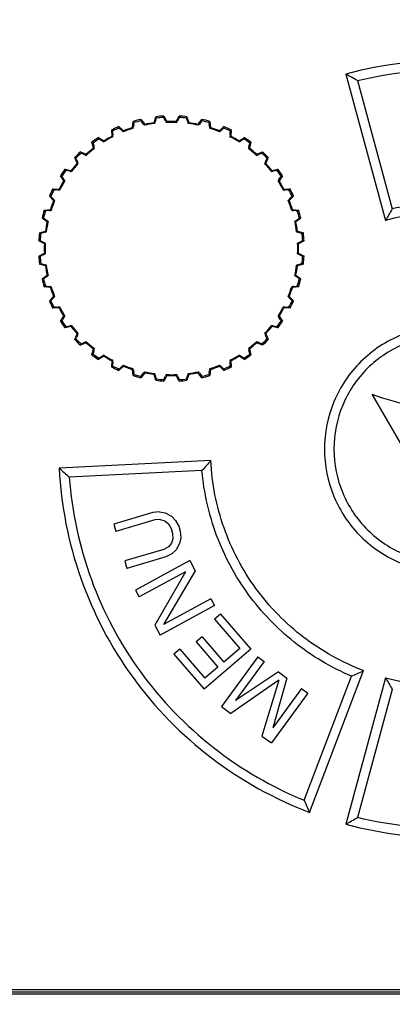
# Model space of a CAD drawing. Header units: millimetres. Extents: x -1 to 598, y -1 to 421.
# Tile 15 of 23: x 241.75 to 249.6, y 319.5 to 340.27. Entities that reach past the tile are written whole.
import ezdxf

# ---------------------------------------------------------------- set-up
doc = ezdxf.new("R2010")
doc.units = ezdxf.units.MM
doc.header["$LTSCALE"] = 32.67
doc.layers.get('0').update_dxf_attribs({"linetype": 'CONTINUOUS'})
doc.layers.add('CHAMFERS', color=7, linetype='CONTINUOUS')
doc.layers.add('ROUNDS', color=7, linetype='CONTINUOUS')
doc.styles.get("Standard").update_dxf_attribs({"font": 'txt', "width": 0.8})
doc.dimstyles.new('DIMSTYLE_9', dxfattribs={"dimtxt": 6.5, "dimasz": 3.5, "dimexe": 1, "dimexo": 0, "dimgap": 1.625, "dimtad": 1, "dimlfac": 2.5, "dimdsep": 46, "dimtxsty": 'STANDARD', "dimblk": '_FILLED', "dimblk1": '_FILLED', "dimblk2": '_FILLED', "dimcen": 0.09, "dimclrt": 5, "dimadec": 0, "dimazin": 0, "dimtp": 0.01, "dimtm": 0.01, "dimtfac": 1, "dimtofl": 0, "dimtmove": 0, "dimatfit": 3, "dimldrblk": '_FILLED', "dimfxl": 1, "dimtolj": 1, "dimarcsym": 0})

# ---------------------------------------------------------------- blocks, each defined once
blk = doc.blocks.new('_FILLED')
at = {"color": 0, "linetype": 'BYBLOCK'}
blk.add_solid([(0, 0), (-1, 0.1429), (-1, -0.1429)], dxfattribs=at)
blk = doc.blocks.new('*D21')
at = {"color": 2, "linetype": 'CONTINUOUS'}
for p, q in [((194.132, 301.813), (194.132, 386.088)), ((418.932, 355.913), (418.932, 386.088)), ((194.132, 385.088), (306.532, 385.088)), ((418.932, 385.088), (306.532, 385.088))]:
    blk.add_line(p, q, dxfattribs=at)
at = {"color": 2, "linetype": 'CONTINUOUS', "xscale": 3.5, "yscale": 3.5, "zscale": 3.5, "rotation": 180}
blk.add_blockref('_FILLED', (194.132, 385.088), dxfattribs=at)
at = {"color": 2, "linetype": 'CONTINUOUS', "xscale": 3.5, "yscale": 3.5, "zscale": 3.5}
blk.add_blockref('_FILLED', (418.932, 385.088), dxfattribs=at)
at = {"color": 5, "linetype": 'CONTINUOUS', "insert": (306.532, 393.213), "char_height": 6.5, "width": 15.6, "attachment_point": 2, "line_spacing_factor": 0.9}
blk.add_mtext('562', dxfattribs=at)

msp = doc.modelspace()

# ---------------------------------------------------------------- linework, layer by layer
at = {"color": 7, "linetype": 'CONTINUOUS'}
for p, q in [((244.5817, 338.0995), (244.6205, 338.2254)), ((244.6205, 338.2254), (244.6301, 338.1971)), ((244.7883, 338.2401), (244.7837, 338.2105)), ((244.7883, 338.2401), (244.8483, 338.1228)), ((245.0483, 338.1228), (245.1083, 338.2401)), ((245.1083, 338.2401), (245.1129, 338.2105)), ((245.2762, 338.2254), (245.2665, 338.1971)), ((245.2762, 338.2254), (245.3149, 338.0995)), ((243.8419, 338.0168), (243.8477, 337.9874)), ((243.8419, 338.0168), (243.9384, 337.9271)), ((244.1263, 337.9955), (244.1426, 338.1262)), ((244.143, 337.9817), (244.1263, 337.9955)), ((244.1426, 338.1262), (244.157, 338.1)), ((244.3053, 338.1699), (244.3059, 338.1399)), ((244.3053, 338.1699), (244.3848, 338.0648)), ((244.3773, 338.0445), (244.3848, 338.0648)), ((244.5957, 338.083), (244.5817, 338.0995)), ((244.8374, 338.1041), (244.8483, 338.1228)), ((245.0592, 338.1041), (245.0483, 338.1228)), ((245.3009, 338.083), (245.3149, 338.0995)), ((245.5119, 338.0648), (245.5913, 338.1699)), ((245.5194, 338.0445), (245.5119, 338.0648)), ((245.5913, 338.1699), (245.5907, 338.1399)), ((245.7541, 338.1262), (245.7396, 338.1)), ((245.7537, 337.9817), (245.7703, 337.9955)), ((245.7541, 338.1262), (245.7703, 337.9955)), ((245.9583, 337.9271), (246.0548, 338.0168)), ((246.0548, 338.0168), (246.0489, 337.9874)), ((243.6959, 337.814), (243.6892, 337.9456)), ((243.6892, 337.9456), (243.708, 337.9222)), ((243.7146, 337.8033), (243.6959, 337.814)), ((243.9345, 337.9058), (243.9384, 337.9271)), ((245.9621, 337.9058), (245.9583, 337.9271)), ((246.182, 337.8033), (246.2008, 337.814)), ((246.2075, 337.9456), (246.1887, 337.9222)), ((246.2075, 337.9456), (246.2008, 337.814)), ((243.3035, 337.5605), (243.274, 337.6889)), ((243.274, 337.6889), (243.2966, 337.6692)), ((243.412, 337.7856), (243.4229, 337.7576)), ((243.412, 337.7856), (243.5226, 337.714)), ((243.5225, 337.6924), (243.5226, 337.714)), ((246.374, 337.714), (246.4846, 337.7856)), ((246.3741, 337.6924), (246.374, 337.714)), ((246.4846, 337.7856), (246.4738, 337.7576)), ((246.6226, 337.6889), (246.5932, 337.5605)), ((246.6226, 337.6889), (246.6001, 337.6692)), ((243.0289, 337.4833), (243.0444, 337.4576)), ((243.0289, 337.4833), (243.1502, 337.432)), ((243.1539, 337.4107), (243.1502, 337.432)), ((243.3238, 337.5532), (243.3035, 337.5605)), ((246.5728, 337.5532), (246.5932, 337.5605)), ((246.7428, 337.4107), (246.7464, 337.432)), ((246.7464, 337.432), (246.8677, 337.4833)), ((246.8677, 337.4833), (246.8522, 337.4576)), ((242.961, 337.2428), (242.9097, 337.3641)), ((242.9097, 337.3641), (242.9354, 337.3486)), ((242.9823, 337.2391), (242.961, 337.2428)), ((246.9143, 337.2391), (246.9356, 337.2428)), ((246.9869, 337.3641), (246.9356, 337.2428)), ((246.9869, 337.3641), (246.9613, 337.3486)), ((242.679, 336.8703), (242.6074, 336.981)), ((242.6074, 336.981), (242.6354, 336.9701)), ((242.7041, 337.119), (242.7238, 337.0964)), ((242.7041, 337.119), (242.8325, 337.0895)), ((242.8398, 337.0692), (242.8325, 337.0895)), ((247.0569, 337.0692), (247.0642, 337.0895)), ((247.0642, 337.0895), (247.1926, 337.119)), ((247.1926, 337.119), (247.1729, 337.0964)), ((247.2892, 336.981), (247.2176, 336.8703)), ((247.2892, 336.981), (247.2613, 336.9701)), ((242.7006, 336.8705), (242.679, 336.8703)), ((247.196, 336.8705), (247.2176, 336.8703)), ((242.4659, 336.4546), (242.3762, 336.5511)), ((242.3762, 336.5511), (242.4056, 336.5453)), ((242.4474, 336.7038), (242.4708, 336.685)), ((242.4474, 336.7038), (242.579, 336.6971)), ((242.5897, 336.6784), (242.579, 336.6971)), ((247.3069, 336.6784), (247.3176, 336.6971)), ((247.3176, 336.6971), (247.4492, 336.7038)), ((247.4492, 336.7038), (247.4259, 336.685)), ((247.5204, 336.5511), (247.4307, 336.4546)), ((247.5204, 336.5511), (247.491, 336.5453)), ((242.4872, 336.4585), (242.4659, 336.4546)), ((247.4095, 336.4585), (247.4307, 336.4546)), ((242.2668, 336.2504), (242.3975, 336.2667)), ((242.2668, 336.2504), (242.293, 336.236)), ((242.4113, 336.25), (242.3975, 336.2667)), ((247.4853, 336.25), (247.4991, 336.2667)), ((247.4991, 336.2667), (247.6299, 336.2504)), ((247.6299, 336.2504), (247.6036, 336.236)), ((242.3282, 336.0082), (242.2231, 336.0877)), ((242.2231, 336.0877), (242.2531, 336.0871)), ((242.3485, 336.0157), (242.3282, 336.0082)), ((247.5481, 336.0157), (247.5684, 336.0082)), ((247.6735, 336.0877), (247.5684, 336.0082)), ((247.6735, 336.0877), (247.6435, 336.0871)), ((242.1676, 335.7725), (242.2935, 335.8113)), ((242.1676, 335.7725), (242.1959, 335.7629)), ((242.31, 335.7973), (242.2935, 335.8113)), ((247.5866, 335.7973), (247.6031, 335.8113)), ((247.6031, 335.8113), (247.7291, 335.7725)), ((247.7291, 335.7725), (247.7007, 335.7629)), ((242.1529, 335.6047), (242.1825, 335.6093)), ((242.2702, 335.5447), (242.1529, 335.6047)), ((242.2889, 335.5556), (242.2702, 335.5447)), ((247.6078, 335.5556), (247.6265, 335.5447)), ((247.7437, 335.6047), (247.6265, 335.5447)), ((247.7437, 335.6047), (247.7141, 335.6093)), ((242.1529, 335.2847), (242.2702, 335.3447)), ((242.2889, 335.3338), (242.2702, 335.3447)), ((247.6078, 335.3338), (247.6265, 335.3447)), ((247.6265, 335.3447), (247.7437, 335.2847)), ((242.1529, 335.2847), (242.1825, 335.2801)), ((242.1676, 335.1168), (242.1959, 335.1265)), ((242.2935, 335.0781), (242.1676, 335.1168)), ((242.31, 335.0921), (242.2935, 335.0781)), ((247.5866, 335.0921), (247.6031, 335.0781)), ((247.7291, 335.1168), (247.6031, 335.0781)), ((247.7291, 335.1168), (247.7007, 335.1265)), ((247.7437, 335.2847), (247.7141, 335.2801)), ((242.2231, 334.8017), (242.3282, 334.8811)), ((242.3485, 334.8736), (242.3282, 334.8811)), ((247.5481, 334.8736), (247.5684, 334.8811)), ((247.5684, 334.8811), (247.6735, 334.8017)), ((242.2231, 334.8017), (242.2531, 334.8023)), ((247.6735, 334.8017), (247.6435, 334.8023)), ((242.2668, 334.6389), (242.293, 334.6534)), ((242.3975, 334.6227), (242.2668, 334.6389)), ((242.4113, 334.6393), (242.3975, 334.6227)), ((247.4853, 334.6393), (247.4991, 334.6227)), ((247.6299, 334.6389), (247.4991, 334.6227)), ((247.6299, 334.6389), (247.6036, 334.6534)), ((242.3762, 334.3382), (242.4659, 334.4347)), ((242.3762, 334.3382), (242.4056, 334.344)), ((242.4872, 334.4309), (242.4659, 334.4347)), ((247.4095, 334.4309), (247.4307, 334.4347)), ((247.4307, 334.4347), (247.5204, 334.3382)), ((247.5204, 334.3382), (247.491, 334.344)), ((242.4474, 334.1855), (242.4708, 334.2043)), ((242.579, 334.1922), (242.4474, 334.1855)), ((242.5897, 334.211), (242.579, 334.1922)), ((247.3069, 334.211), (247.3176, 334.1922)), ((247.4492, 334.1855), (247.3176, 334.1922)), ((247.4492, 334.1855), (247.4259, 334.2043)), ((242.6074, 333.9084), (242.679, 334.019)), ((242.6074, 333.9084), (242.6354, 333.9192)), ((242.7006, 334.0189), (242.679, 334.019)), ((247.196, 334.0189), (247.2176, 334.019)), ((247.2176, 334.019), (247.2892, 333.9084)), ((247.2892, 333.9084), (247.2613, 333.9192)), ((242.8325, 333.7998), (242.7041, 333.7704)), ((242.7041, 333.7704), (242.7238, 333.7929)), ((242.8398, 333.8202), (242.8325, 333.7998)), ((242.9097, 333.5252), (242.961, 333.6466)), ((242.9823, 333.6502), (242.961, 333.6466)), ((246.9143, 333.6502), (246.9356, 333.6466)), ((246.9356, 333.6466), (246.9869, 333.5252)), ((247.0569, 333.8202), (247.0642, 333.7998)), ((247.1926, 333.7704), (247.0642, 333.7998)), ((247.1926, 333.7704), (247.1729, 333.7929)), ((242.9097, 333.5252), (242.9354, 333.5408)), ((243.1502, 333.4574), (243.0289, 333.4061)), ((243.0289, 333.4061), (243.0444, 333.4317)), ((243.1539, 333.4787), (243.1502, 333.4574)), ((246.7428, 333.4787), (246.7464, 333.4574)), ((246.8677, 333.4061), (246.7464, 333.4574)), ((246.8677, 333.4061), (246.8522, 333.4317)), ((246.9869, 333.5252), (246.9613, 333.5408)), ((243.274, 333.2004), (243.3035, 333.3288)), ((243.274, 333.2004), (243.2966, 333.2201)), ((243.3238, 333.3361), (243.3035, 333.3288)), ((246.5728, 333.3361), (246.5932, 333.3288)), ((246.5932, 333.3288), (246.6226, 333.2004)), ((246.6226, 333.2004), (246.6001, 333.2201)), ((243.5226, 333.1753), (243.412, 333.1038)), ((243.412, 333.1038), (243.4229, 333.1317)), ((243.5225, 333.197), (243.5226, 333.1753)), ((243.6892, 332.9438), (243.6959, 333.0753)), ((243.7146, 333.0861), (243.6959, 333.0753)), ((246.182, 333.0861), (246.2008, 333.0753)), ((246.2008, 333.0753), (246.2075, 332.9438)), ((246.3741, 333.197), (246.374, 333.1753)), ((246.4846, 333.1038), (246.374, 333.1753)), ((246.4846, 333.1038), (246.4738, 333.1317)), ((243.6892, 332.9438), (243.708, 332.9671)), ((243.9384, 332.9623), (243.8419, 332.8726)), ((243.8419, 332.8726), (243.8477, 332.902)), ((243.9345, 332.9835), (243.9384, 332.9623)), ((244.143, 332.9077), (244.1263, 332.8939)), ((244.1426, 332.7631), (244.1263, 332.8939)), ((244.3848, 332.8246), (244.3053, 332.7195)), ((244.3773, 332.8449), (244.3848, 332.8246)), ((244.5957, 332.8064), (244.5817, 332.7899)), ((245.3009, 332.8064), (245.3149, 332.7899)), ((245.5194, 332.8449), (245.5119, 332.8246)), ((245.5913, 332.7195), (245.5119, 332.8246)), ((245.7537, 332.9077), (245.7703, 332.8939)), ((245.7703, 332.8939), (245.7541, 332.7631)), ((245.9621, 332.9835), (245.9583, 332.9623)), ((246.0548, 332.8726), (245.9583, 332.9623)), ((246.0548, 332.8726), (246.0489, 332.902)), ((246.2075, 332.9438), (246.1887, 332.9671)), ((244.1426, 332.7631), (244.157, 332.7894)), ((244.3053, 332.7195), (244.3059, 332.7495)), ((244.6205, 332.6639), (244.5817, 332.7899)), ((244.6205, 332.6639), (244.6301, 332.6923)), ((244.7883, 332.6493), (244.7837, 332.6789)), ((244.8483, 332.7665), (244.7883, 332.6493)), ((244.8374, 332.7852), (244.8483, 332.7665)), ((245.0592, 332.7852), (245.0483, 332.7665)), ((245.1083, 332.6493), (245.0483, 332.7665)), ((245.1083, 332.6493), (245.1129, 332.6789)), ((245.2762, 332.6639), (245.2665, 332.6923)), ((245.3149, 332.7899), (245.2762, 332.6639)), ((245.5913, 332.7195), (245.5907, 332.7495)), ((245.7541, 332.7631), (245.7396, 332.7894)), ((249.1723, 332.3751), (250.7723, 329.6039)), ((244.5534, 329.8747), (243.7314, 329.6306)), ((244.5996, 329.7189), (243.7776, 329.4748)), ((244.6937, 329.8881), (244.5534, 329.8747)), ((244.7134, 329.7244), (244.5996, 329.7189)), ((244.6937, 329.8881), (244.8151, 329.8676)), ((244.7134, 329.7244), (244.8084, 329.6961)), ((244.8084, 329.6961), (244.8845, 329.634)), ((244.8151, 329.8676), (244.952, 329.7953)), ((244.952, 329.7953), (245.0359, 329.7072)), ((245.0359, 329.7072), (245.101, 329.5852)), ((243.7314, 329.6306), (243.7776, 329.4748)), ((244.8845, 329.634), (244.9419, 329.538)), ((244.9419, 329.538), (244.9727, 329.4341)), ((245.101, 329.5852), (245.1318, 329.4814)), ((245.1318, 329.4814), (245.1438, 329.3437)), ((244.977, 329.3224), (244.9471, 329.2288)), ((244.9727, 329.4341), (244.977, 329.3224)), ((245.1438, 329.3437), (245.1216, 329.2241)), ((244.7846, 329.0958), (243.9627, 328.8517)), ((244.883, 329.1532), (244.7846, 329.0958)), ((244.9471, 329.2288), (244.883, 329.1532)), ((245.0464, 329.0888), (244.9558, 329.0053)), ((245.1216, 329.2241), (245.0464, 329.0888)), ((244.8309, 328.94), (244.0089, 328.6959)), ((245.3344, 328.8606), (244.1934, 328.2376)), ((244.9558, 329.0053), (244.8309, 328.94)), ((245.3344, 328.8606), (245.4512, 328.6466)), ((243.9627, 328.8517), (244.0089, 328.6959)), ((245.2423, 328.6252), (244.2713, 328.0949)), ((245.2423, 328.6252), (244.5958, 327.5007)), ((245.4512, 328.6466), (244.7804, 327.5089)), ((244.1934, 328.2376), (244.2713, 328.0949)), ((245.7757, 328.0524), (244.7804, 327.5089)), ((245.7757, 328.0524), (245.8536, 327.9098)), ((245.8536, 327.9098), (244.7126, 327.2867)), ((245.9835, 327.732), (245.8578, 327.6237)), ((245.8578, 327.6237), (246.388, 327.0081)), ((245.9835, 327.732), (246.6197, 326.9932)), ((244.5958, 327.5007), (244.7126, 327.2867)), ((245.5931, 327.2529), (245.4674, 327.1446)), ((245.5931, 327.2529), (246.0526, 326.7193)), ((245.1242, 326.992), (244.9984, 326.8837)), ((245.1242, 326.992), (245.6544, 326.3763)), ((245.4674, 327.1446), (245.9269, 326.611)), ((246.6197, 326.9932), (245.6347, 326.1449)), ((246.388, 327.0081), (246.0526, 326.7193)), ((244.9984, 326.8837), (245.6347, 326.1449)), ((246.7697, 326.8296), (246.0035, 325.7794)), ((246.7697, 326.8296), (246.901, 326.7338)), ((245.9269, 326.611), (245.6544, 326.3763)), ((246.901, 326.7338), (246.2978, 325.9071)), ((247.2073, 326.5103), (246.2978, 325.9071)), ((247.3823, 326.3826), (247.0854, 325.3324)), ((247.2073, 326.5103), (247.3823, 326.3826)), ((247.2133, 326.3347), (246.2004, 325.6357)), ((247.2133, 326.3347), (246.8567, 325.1568)), ((247.6886, 326.1591), (247.0854, 325.3324)), ((247.6886, 326.1591), (247.8199, 326.0634)), ((247.8199, 326.0634), (247.0536, 325.0132)), ((246.0035, 325.7794), (246.2004, 325.6357)), ((246.8567, 325.1568), (247.0536, 325.0132)), ((261.3756, 319.7537), (227.529, 319.7537)), ((261.4109, 319.7127), (227.4938, 319.7127))]:
    msp.add_line(p, q, dxfattribs=at)
for centre, radius, start, end in [((244.9483, 335.4447), 2.8, 93.27583, 96.72417), ((244.9483, 335.4447), 2.8, 83.27583, 86.72417), ((244.9483, 335.4447), 2.8, 113.27583, 116.72417), ((244.9483, 335.4447), 2.68, 107.8616, 112.1384), ((244.9483, 335.4447), 2.8, 103.27583, 106.72417), ((244.9483, 335.4447), 2.68, 97.8616, 102.1384), ((244.9483, 335.4447), 2.68, 87.8616, 92.1384), ((244.9483, 335.4447), 2.68, 77.8616, 82.1384), ((244.9483, 335.4447), 2.8, 73.27583, 76.72417), ((244.9483, 335.4447), 2.68, 67.8616, 72.1384), ((244.9483, 335.4447), 2.8, 63.27583, 66.72417), ((244.9483, 335.4447), 2.68, 117.8616, 122.1384), ((244.9483, 335.4447), 2.68, 57.8616, 62.1384), ((244.9483, 335.4447), 2.8, 123.27583, 126.72417), ((244.9483, 335.4447), 2.8, 53.27583, 56.72417), ((244.9483, 335.4447), 2.8, 133.27583, 136.72417), ((244.9483, 335.4447), 2.68, 127.8616, 132.1384), ((244.9483, 335.4447), 2.68, 47.8616, 52.1384), ((244.9483, 335.4447), 2.8, 43.27583, 46.72417), ((244.9483, 335.4447), 2.68, 137.8616, 142.1384), ((244.9483, 335.4447), 2.68, 37.8616, 42.1384), ((244.9483, 335.4447), 2.8, 143.27583, 146.72417), ((244.9483, 335.4447), 2.8, 33.27583, 36.72417), ((244.9483, 335.4447), 2.68, 147.8616, 152.1384), ((244.9483, 335.4447), 2.68, 27.8616, 32.1384), ((244.9483, 335.4447), 2.8, 153.27583, 156.72417), ((244.9483, 335.4447), 2.8, 23.27583, 26.72417), ((244.9483, 335.4447), 2.68, 157.8616, 162.1384), ((244.9483, 335.4447), 2.68, 17.8616, 22.1384), ((244.9483, 335.4447), 2.8, 163.27583, 166.72417), ((244.9483, 335.4447), 2.8, 13.27583, 16.72417), ((244.9483, 335.4447), 2.68, 167.8616, 172.1384), ((244.9483, 335.4447), 2.68, 7.8616, 12.1384), ((244.9483, 335.4447), 2.8, 173.27583, 176.72417), ((244.9483, 335.4447), 2.8, 3.27583, 6.72417), ((244.9483, 335.4447), 2.68, 177.8616, 182.1384), ((244.9483, 335.4447), 2.68, 357.8616, 2.1384), ((244.9483, 335.4447), 2.8, 183.27583, 186.72417), ((244.9483, 335.4447), 2.8, 353.27583, 356.72417), ((244.9483, 335.4447), 2.68, 187.8616, 192.1384), ((244.9483, 335.4447), 2.68, 347.8616, 352.1384), ((244.9483, 335.4447), 2.8, 193.27583, 196.72417), ((244.9483, 335.4447), 2.8, 343.27583, 346.72417), ((244.9483, 335.4447), 2.68, 197.8616, 202.1384), ((244.9483, 335.4447), 2.68, 337.8616, 342.1384), ((244.9483, 335.4447), 2.8, 203.27583, 206.72417), ((244.9483, 335.4447), 2.8, 333.27583, 336.72417), ((244.9483, 335.4447), 2.68, 207.8616, 212.1384), ((244.9483, 335.4447), 2.68, 327.8616, 332.1384), ((244.9483, 335.4447), 2.8, 213.27583, 216.72417), ((244.9483, 335.4447), 2.8, 323.27583, 326.72417), ((244.9483, 335.4447), 2.68, 217.8616, 222.1384), ((244.9483, 335.4447), 2.68, 317.8616, 322.1384), ((244.9483, 335.4447), 2.8, 223.27583, 226.72417), ((244.9483, 335.4447), 2.68, 227.8616, 232.1384), ((244.9483, 335.4447), 2.68, 307.8616, 312.1384), ((244.9483, 335.4447), 2.8, 313.27583, 316.72417), ((244.9483, 335.4447), 2.8, 233.27583, 236.72417), ((244.9483, 335.4447), 2.68, 237.8616, 242.1384), ((244.9483, 335.4447), 2.68, 297.8616, 302.1384), ((244.9483, 335.4447), 2.8, 303.27583, 306.72417), ((244.9483, 335.4447), 2.8, 243.27583, 246.72417), ((244.9483, 335.4447), 2.68, 247.8616, 252.1384), ((244.9483, 335.4447), 2.68, 257.8616, 262.1384), ((244.9483, 335.4447), 2.68, 277.8616, 282.1384), ((244.9483, 335.4447), 2.68, 287.8616, 292.1384), ((244.9483, 335.4447), 2.8, 293.27583, 296.72417), ((244.9483, 335.4447), 2.8, 253.27583, 256.72417), ((244.9483, 335.4447), 2.8, 263.27583, 266.72417), ((244.9483, 335.4447), 2.68, 267.8616, 272.1384), ((244.9483, 335.4447), 2.8, 273.27583, 276.72417), ((244.9483, 335.4447), 2.8, 283.27583, 286.72417), ((250.7723, 336.4739), 4.4, 248.67631, 291.32369)]:
    msp.add_arc(centre, radius, start, end, dxfattribs=at)
at = {"layer": 'CHAMFERS', "color": 7, "linetype": 'CONTINUOUS'}
for p, q in [((248.6218, 339.1257), (249.461, 336.0377)), ((248.8679, 338.9866), (249.6026, 336.2819)), ((245.7783, 330.9688), (242.5821, 330.8127)), ((245.592, 330.7592), (242.7941, 330.6225)), ((247.7459, 323.8035), (248.7405, 326.4236)), ((247.861, 323.5469), (248.9971, 326.5384)), ((249.461, 326.3877), (248.6218, 323.2997)), ((249.6026, 326.1435), (248.8679, 323.4387))]:
    msp.add_line(p, q, dxfattribs=at)
for centre, radius, start, end in [((250.7723, 331.2127), 8.1999, 38.79584, 105.20408), ((237.6776, 319.468), 22.4989, 60.17369, 60.89351), ((262.2099, 328.8123), 14.654, 149.35399, 150.45784), ((250.7723, 331.2127), 4.9999, 38.7956, 105.2043), ((256.662, 321.1112), 14.6843, 137.83243, 138.92623), ((257.8821, 347.6593), 22.7575, 227.7543, 228.47144), ((250.7723, 331.2127), 5, 254.7959, 321.204), ((242.8952, 339.8354), 14.6303, 293.54896, 294.64995), ((262.2296, 333.6248), 14.6769, 209.54424, 210.64634), ((250.7723, 331.2127), 8.2, 254.79598, 321.20397), ((268.6859, 333.0427), 22.8877, 203.80827, 204.5122), ((237.692, 342.933), 22.4706, 299.10452, 299.82523)]:
    msp.add_arc(centre, radius, start, end, dxfattribs=at)
for points, knots in [([(248.8679, 338.9866), (249.5839, 339.1622), (251.073, 339.3148), (253.2776, 338.9224), (255.2905, 337.943), (256.4046, 336.9445), (256.8801, 336.382)], [0, 0, 0, 0, 0.2500474, 0.5001458, 0.7501444, 1, 1, 1, 1]), ([(254.6968, 334.6259), (254.39, 334.979), (253.677, 335.6049), (252.3987, 336.2212), (251.0025, 336.4743), (250.0581, 336.3871), (249.6026, 336.2819)], [0, 0, 0, 0, 0.2501385, 0.5000898, 0.7499989, 1, 1, 1, 1]), ([(250.7723, 333.8128), (250.4401, 333.8134), (249.7608, 333.6803), (248.8943, 333.1083), (248.3089, 332.239), (248.1038, 331.2112), (248.31, 330.1838), (248.8959, 329.3155), (249.762, 328.7447), (250.4405, 328.6119), (250.7723, 328.6126)], [0, 0, 0, 0, 0.122809, 0.2485253, 0.3743567, 0.5001819, 0.6259816, 0.7517612, 0.8773434, 1, 1, 1, 1]), ([(250.7723, 333.614), (250.4656, 333.6146), (249.8384, 333.4916), (249.0386, 332.9633), (248.4984, 332.1604), (248.3091, 331.2113), (248.4994, 330.2626), (249.0402, 329.4607), (249.8396, 328.9335), (250.466, 328.8107), (250.7723, 328.8114)], [0, 0, 0, 0, 0.122805, 0.2484935, 0.3743333, 0.5001847, 0.6260106, 0.751799, 0.8773541, 1, 1, 1, 1]), ([(248.9971, 326.5384), (248.5475, 326.709), (247.6925, 327.1845), (246.6706, 328.232), (245.9898, 329.5278), (245.8014, 330.4881), (245.7781, 330.9688)], [0, 0, 0, 0, 0.2498002, 0.4999509, 0.750008, 1, 1, 1, 1]), ([(242.582, 330.8127), (242.621, 330.024), (242.929, 328.449), (244.0455, 326.3253), (245.7204, 324.607), (247.1228, 323.8277), (247.861, 323.5469)], [0, 0, 0, 0, 0.2501178, 0.5000791, 0.7498192, 1, 1, 1, 1]), ([(248.7405, 326.4236), (248.3107, 326.606), (247.4955, 327.091), (246.514, 328.1169), (245.8418, 329.368), (245.6326, 330.2936), (245.5919, 330.7592)], [0, 0, 0, 0, 0.2496065, 0.4999025, 0.7501334, 1, 1, 1, 1]), ([(242.7941, 330.6225), (242.8486, 329.8872), (243.1635, 328.4235), (244.2171, 326.4476), (245.7699, 324.8344), (247.0636, 324.0825), (247.7459, 323.8035)], [0, 0, 0, 0, 0.2500325, 0.5001538, 0.7500257, 1, 1, 1, 1]), ([(256.8801, 326.0434), (256.404, 325.4802), (255.2889, 324.481), (253.2748, 323.502), (251.0709, 323.1107), (249.5831, 323.2633), (248.8679, 323.4387)], [0, 0, 0, 0, 0.2501417, 0.5002649, 0.7502331, 1, 1, 1, 1])]:
    msp.add_open_spline(points, degree=3, knots=knots, dxfattribs=at)
at = {"layer": 'ROUNDS', "color": 7, "linetype": 'CONTINUOUS'}
for p, q in [((244.7837, 338.2105), (244.7951, 338.1877)), ((245.1016, 338.1877), (245.1129, 338.2105)), ((244.1542, 338.0747), (244.1471, 338.0156)), ((244.1542, 338.0747), (244.157, 338.1)), ((244.3059, 338.1399), (244.3211, 338.1194)), ((244.3567, 338.0718), (244.3211, 338.1194)), ((244.6229, 338.1726), (244.6057, 338.1157)), ((244.6229, 338.1726), (244.6301, 338.1971)), ((244.8219, 338.1346), (244.7951, 338.1877)), ((245.1016, 338.1877), (245.0747, 338.1346)), ((245.2665, 338.1971), (245.2737, 338.1726)), ((245.2909, 338.1157), (245.2737, 338.1726)), ((245.5756, 338.1194), (245.5399, 338.0718)), ((245.5756, 338.1194), (245.5907, 338.1399)), ((245.7396, 338.1), (245.7425, 338.0747)), ((245.7495, 338.0156), (245.7425, 338.0747)), ((243.7095, 337.8968), (243.708, 337.9222)), ((243.7095, 337.8968), (243.7128, 337.8374)), ((243.8477, 337.9874), (243.8661, 337.9698)), ((243.9095, 337.9291), (243.8661, 337.9698)), ((246.0305, 337.9698), (245.9871, 337.9291)), ((246.0305, 337.9698), (246.0489, 337.9874)), ((246.1838, 337.8374), (246.1871, 337.8968)), ((246.1887, 337.9222), (246.1871, 337.8968)), ((243.3026, 337.6444), (243.2966, 337.6692)), ((243.3026, 337.6444), (243.3161, 337.5865)), ((243.4229, 337.7576), (243.4441, 337.7436)), ((243.4939, 337.711), (243.4441, 337.7436)), ((246.4525, 337.7436), (246.4028, 337.711)), ((246.4525, 337.7436), (246.4738, 337.7576)), ((246.5805, 337.5865), (246.5941, 337.6444)), ((246.6001, 337.6692), (246.5941, 337.6444)), ((243.0444, 337.4576), (243.0678, 337.4474)), ((243.1224, 337.424), (243.0678, 337.4474)), ((246.8289, 337.4474), (246.7742, 337.424)), ((246.8289, 337.4474), (246.8522, 337.4576)), ((242.9456, 337.3252), (242.9354, 337.3486)), ((242.9456, 337.3252), (242.969, 337.2706)), ((246.9277, 337.2706), (246.9511, 337.3252)), ((246.9613, 337.3486), (246.9511, 337.3252)), ((242.6494, 336.9489), (242.6354, 336.9701)), ((242.7238, 337.0964), (242.7485, 337.0904)), ((242.8065, 337.0769), (242.7485, 337.0904)), ((247.1481, 337.0904), (247.0902, 337.0769)), ((247.1481, 337.0904), (247.1729, 337.0964)), ((247.2613, 336.9701), (247.2472, 336.9489)), ((242.6494, 336.9489), (242.682, 336.8991)), ((247.2146, 336.8991), (247.2472, 336.9489)), ((242.4232, 336.5268), (242.4056, 336.5453)), ((242.4708, 336.685), (242.4962, 336.6835)), ((242.5556, 336.6802), (242.4962, 336.6835)), ((247.4005, 336.6835), (247.3411, 336.6802)), ((247.4005, 336.6835), (247.4259, 336.685)), ((247.491, 336.5453), (247.4735, 336.5268)), ((242.4232, 336.5268), (242.4639, 336.4835)), ((247.4328, 336.4835), (247.4735, 336.5268)), ((242.293, 336.236), (242.3183, 336.2388)), ((242.3774, 336.2459), (242.3183, 336.2388)), ((247.5783, 336.2388), (247.5193, 336.2459)), ((247.5783, 336.2388), (247.6036, 336.236)), ((242.2736, 336.0719), (242.2531, 336.0871)), ((242.2736, 336.0719), (242.3212, 336.0363)), ((247.5754, 336.0363), (247.623, 336.0719)), ((247.6435, 336.0871), (247.623, 336.0719)), ((242.1959, 335.7629), (242.2204, 335.7701)), ((242.2773, 335.7873), (242.2204, 335.7701)), ((247.6763, 335.7701), (247.6193, 335.7873)), ((247.6763, 335.7701), (247.7007, 335.7629)), ((242.2053, 335.5979), (242.1825, 335.6093)), ((242.2053, 335.5979), (242.2584, 335.5711)), ((247.6382, 335.5711), (247.6913, 335.5979)), ((247.7141, 335.6093), (247.6913, 335.5979)), ((242.2584, 335.3183), (242.2053, 335.2914)), ((247.6913, 335.2914), (247.6382, 335.3183)), ((242.1825, 335.2801), (242.2053, 335.2914)), ((242.2204, 335.1193), (242.1959, 335.1265)), ((242.2204, 335.1193), (242.2773, 335.1021)), ((247.6193, 335.1021), (247.6763, 335.1193)), ((247.7007, 335.1265), (247.6763, 335.1193)), ((247.6913, 335.2914), (247.7141, 335.2801)), ((242.2531, 334.8023), (242.2736, 334.8174)), ((242.3212, 334.8531), (242.2736, 334.8174)), ((247.623, 334.8174), (247.5754, 334.8531)), ((247.623, 334.8174), (247.6435, 334.8023)), ((242.3183, 334.6505), (242.293, 334.6534)), ((242.3183, 334.6505), (242.3774, 334.6435)), ((247.5193, 334.6435), (247.5783, 334.6505)), ((247.6036, 334.6534), (247.5783, 334.6505)), ((242.4056, 334.344), (242.4232, 334.3625)), ((242.4639, 334.4059), (242.4232, 334.3625)), ((247.4735, 334.3625), (247.4328, 334.4059)), ((247.4735, 334.3625), (247.491, 334.344)), ((242.4962, 334.2059), (242.4708, 334.2043)), ((242.4962, 334.2059), (242.5556, 334.2092)), ((247.3411, 334.2092), (247.4005, 334.2059)), ((247.4259, 334.2043), (247.4005, 334.2059)), ((242.6354, 333.9192), (242.6494, 333.9405)), ((242.682, 333.9902), (242.6494, 333.9405)), ((247.2472, 333.9405), (247.2146, 333.9902)), ((247.2472, 333.9405), (247.2613, 333.9192)), ((242.7485, 333.7989), (242.7238, 333.7929)), ((242.7485, 333.7989), (242.8065, 333.8125)), ((247.0902, 333.8125), (247.1481, 333.7989)), ((247.1729, 333.7929), (247.1481, 333.7989)), ((242.9354, 333.5408), (242.9456, 333.5641)), ((242.969, 333.6188), (242.9456, 333.5641)), ((243.0678, 333.4419), (243.0444, 333.4317)), ((243.0678, 333.4419), (243.1224, 333.4653)), ((246.7742, 333.4653), (246.8289, 333.4419)), ((246.8522, 333.4317), (246.8289, 333.4419)), ((246.9511, 333.5641), (246.9277, 333.6188)), ((246.9511, 333.5641), (246.9613, 333.5408)), ((243.2966, 333.2201), (243.3026, 333.2449)), ((243.3161, 333.3028), (243.3026, 333.2449)), ((246.5941, 333.2449), (246.5805, 333.3028)), ((246.5941, 333.2449), (246.6001, 333.2201)), ((243.4441, 333.1458), (243.4229, 333.1317)), ((243.4441, 333.1458), (243.4939, 333.1784)), ((243.7128, 333.0519), (243.7095, 332.9925)), ((246.1871, 332.9925), (246.1838, 333.0519)), ((246.4028, 333.1784), (246.4525, 333.1458)), ((246.4738, 333.1317), (246.4525, 333.1458)), ((243.708, 332.9671), (243.7095, 332.9925)), ((243.8661, 332.9195), (243.8477, 332.902)), ((243.8661, 332.9195), (243.9095, 332.9602)), ((244.1471, 332.8737), (244.1542, 332.8147)), ((244.157, 332.7894), (244.1542, 332.8147)), ((244.3211, 332.77), (244.3567, 332.8176)), ((245.5399, 332.8176), (245.5756, 332.77)), ((245.7425, 332.8147), (245.7396, 332.7894)), ((245.7425, 332.8147), (245.7495, 332.8737)), ((245.9871, 332.9602), (246.0305, 332.9195)), ((246.0489, 332.902), (246.0305, 332.9195)), ((246.1871, 332.9925), (246.1887, 332.9671)), ((244.3211, 332.77), (244.3059, 332.7495)), ((244.6057, 332.7737), (244.6229, 332.7167)), ((244.6301, 332.6923), (244.6229, 332.7167)), ((244.7951, 332.7017), (244.7837, 332.6789)), ((244.7951, 332.7017), (244.8219, 332.7548)), ((245.0747, 332.7548), (245.1016, 332.7017)), ((245.1129, 332.6789), (245.1016, 332.7017)), ((245.2737, 332.7167), (245.2665, 332.6923)), ((245.2737, 332.7167), (245.2909, 332.7737)), ((245.5907, 332.7495), (245.5756, 332.77)), ((227.5123, 319.8128), (261.3923, 319.8128))]:
    msp.add_line(p, q, dxfattribs=at)
for centre, radius, start, end in [((244.9483, 335.4447), 2.7707, 93.40568, 96.59432), ((244.9483, 335.4447), 2.7707, 83.40568, 86.59432), ((235.9841, 338.9976), 8.2218, 352.90218, 353.1403), ((244.9483, 335.4447), 2.7707, 103.40568, 106.59432), ((249.8992, 342.2238), 6.9252, 216.83741, 217.12012), ((244.9483, 335.4447), 2.6618, 97.61178, 102.38822), ((236.7373, 340.5003), 8.2218, 342.90218, 343.1403), ((251.0012, 341.261), 6.9252, 206.83741, 207.12012), ((244.9483, 335.4447), 2.6618, 87.61178, 92.38822), ((237.7399, 341.8493), 8.2218, 332.90218, 333.1403), ((251.9192, 340.1216), 6.9252, 196.83741, 197.12012), ((244.9483, 335.4447), 2.6618, 77.61178, 82.38822), ((238.9616, 343.0037), 8.2218, 322.90218, 323.1403), ((244.9483, 335.4447), 2.7707, 73.40568, 76.59432), ((252.6255, 338.8401), 6.9252, 186.83741, 187.12012), ((244.9483, 335.4447), 2.6618, 117.61178, 122.38822), ((244.9483, 335.4447), 2.7707, 113.40568, 116.59432), ((235.5034, 337.387), 8.2218, 2.90218, 3.1403), ((248.6468, 342.9805), 6.9252, 226.83741, 227.12012), ((244.9483, 335.4447), 2.6618, 107.61178, 112.38822), ((244.9483, 335.4447), 2.6618, 67.61178, 72.38822), ((240.3651, 343.9284), 8.2218, 312.90218, 313.1403), ((244.9483, 335.4447), 2.7707, 63.40568, 66.59432), ((253.0984, 337.4554), 6.9252, 176.83741, 177.12012), ((244.9483, 335.4447), 2.6618, 57.61178, 62.38822), ((244.9483, 335.4447), 2.7707, 123.40568, 126.59432), ((235.3096, 335.7174), 8.2218, 12.90218, 13.1403), ((247.2821, 343.5082), 6.9252, 236.83741, 237.12012), ((241.908, 344.5954), 8.2218, 302.90218, 303.1403), ((244.9483, 335.4447), 2.7707, 53.40568, 56.59432), ((253.3238, 336.0096), 6.9252, 166.83741, 167.12012), ((244.9483, 335.4447), 2.7707, 133.40568, 136.59432), ((245.8464, 343.791), 6.9252, 246.83741, 247.12012), ((244.9483, 335.4447), 2.6618, 127.61178, 132.38822), ((244.9483, 335.4447), 2.6618, 47.61178, 52.38822), ((243.5432, 344.9844), 8.2218, 292.90218, 293.1403), ((244.9483, 335.4447), 2.7707, 43.40568, 46.59432), ((244.9483, 335.4447), 2.6618, 137.61178, 142.38822), ((235.4086, 334.0395), 8.2218, 22.90218, 23.1403), ((253.2946, 334.5466), 6.9252, 156.83741, 157.12012), ((244.9483, 335.4447), 2.6618, 37.61178, 42.38822), ((244.9483, 335.4447), 2.7707, 143.40568, 146.59432), ((244.3834, 343.8201), 6.9252, 256.83741, 257.12012), ((245.2211, 345.0834), 8.2218, 282.90218, 283.1403), ((244.9483, 335.4447), 2.7707, 33.40568, 36.59432), ((244.9483, 335.4447), 2.6618, 147.61178, 152.38822), ((235.7976, 332.4043), 8.2218, 32.90218, 33.1403), ((253.0119, 333.1109), 6.9252, 146.83741, 147.12012), ((244.9483, 335.4447), 2.6618, 27.61178, 32.38822), ((244.9483, 335.4447), 2.7707, 153.40568, 156.59432), ((242.9376, 343.5948), 6.9252, 266.83741, 267.12012), ((246.8907, 344.8896), 8.2218, 272.90218, 273.1403), ((244.9483, 335.4447), 2.7707, 23.40568, 26.59432), ((244.9483, 335.4447), 2.6618, 157.61178, 162.38822), ((236.4645, 330.8615), 8.2218, 42.90218, 43.1403), ((252.4841, 331.7462), 6.9252, 136.83741, 137.12012), ((244.9483, 335.4447), 2.6618, 17.61178, 22.38822), ((244.9483, 335.4447), 2.7707, 163.40568, 166.59432), ((241.5529, 343.1218), 6.9252, 276.83741, 277.12012), ((248.5013, 344.4089), 8.2218, 262.90218, 263.1403), ((244.9483, 335.4447), 2.7707, 13.40568, 16.59432), ((244.9483, 335.4447), 2.6618, 167.61178, 172.38822), ((237.3893, 329.4579), 8.2218, 52.90218, 53.1403), ((251.7274, 330.4938), 6.9252, 126.83741, 127.12012), ((244.9483, 335.4447), 2.6618, 7.61178, 12.38822), ((244.9483, 335.4447), 2.7707, 173.40568, 176.59432), ((240.2714, 342.4156), 6.9252, 286.83741, 287.12012), ((250.0039, 343.6557), 8.2218, 252.90218, 253.1403), ((244.9483, 335.4447), 2.7707, 3.40568, 6.59432), ((238.5437, 328.2363), 8.2218, 62.90218, 63.1403), ((244.9483, 335.4447), 2.6618, 177.61178, 182.38822), ((250.7647, 329.3918), 6.9252, 116.83741, 117.12012), ((244.9483, 335.4447), 2.6618, 357.61178, 2.38822), ((239.1319, 341.4976), 6.9252, 296.83741, 297.12012), ((251.3529, 342.6531), 8.2218, 242.90218, 243.1403), ((244.9483, 335.4447), 2.7707, 183.40568, 186.59432), ((239.8927, 327.2336), 8.2218, 72.90218, 73.1403), ((244.9483, 335.4447), 2.6618, 187.61178, 192.38822), ((244.9483, 335.4447), 2.6618, 347.61178, 352.38822), ((249.6253, 328.4738), 6.9252, 106.83741, 107.12012), ((244.9483, 335.4447), 2.7707, 353.40568, 356.59432), ((244.9483, 335.4447), 2.7707, 193.40568, 196.59432), ((238.1692, 340.3956), 6.9252, 306.83741, 307.12012), ((252.5073, 341.4314), 8.2218, 232.90218, 233.1403), ((244.9483, 335.4447), 2.7707, 343.40568, 346.59432), ((241.3954, 326.4805), 8.2218, 82.90218, 83.1403), ((244.9483, 335.4447), 2.6618, 197.61178, 202.38822), ((244.9483, 335.4447), 2.6618, 337.61178, 342.38822), ((248.3437, 327.7675), 6.9252, 96.83741, 97.12012), ((244.9483, 335.4447), 2.7707, 203.40568, 206.59432), ((237.4125, 339.1432), 6.9252, 316.83741, 317.12012), ((253.4321, 340.0279), 8.2218, 222.90218, 223.1403), ((244.9483, 335.4447), 2.7707, 333.40568, 336.59432), ((243.006, 325.9997), 8.2218, 92.90218, 93.1403), ((244.9483, 335.4447), 2.6618, 207.61178, 212.38822), ((244.9483, 335.4447), 2.6618, 327.61178, 332.38822), ((246.959, 327.2946), 6.9252, 86.83741, 87.12012), ((244.9483, 335.4447), 2.7707, 213.40568, 216.59432), ((236.8848, 337.7784), 6.9252, 326.83741, 327.12012), ((244.9483, 335.4447), 2.7707, 323.40568, 326.59432), ((254.0991, 338.485), 8.2218, 212.90218, 213.1403), ((244.6756, 325.8059), 8.2218, 102.90218, 103.1403), ((244.9483, 335.4447), 2.6618, 217.61178, 222.38822), ((236.602, 336.3428), 6.9252, 336.83741, 337.12012), ((244.9483, 335.4447), 2.6618, 317.61178, 322.38822), ((254.488, 336.8498), 8.2218, 202.90218, 203.1403), ((245.5132, 327.0692), 6.9252, 76.83741, 77.12012), ((244.9483, 335.4447), 2.7707, 223.40568, 226.59432), ((246.3535, 325.905), 8.2218, 112.90218, 113.1403), ((244.9483, 335.4447), 2.6618, 227.61178, 232.38822), ((244.9483, 335.4447), 2.6618, 307.61178, 312.38822), ((244.0502, 327.0984), 6.9252, 66.83741, 67.12012), ((244.9483, 335.4447), 2.7707, 313.40568, 316.59432), ((244.9483, 335.4447), 2.7707, 233.40568, 236.59432), ((236.5729, 334.8798), 6.9252, 346.83741, 347.12012), ((244.9483, 335.4447), 2.7707, 303.40568, 306.59432), ((254.5871, 335.1719), 8.2218, 192.90218, 193.1403), ((247.9887, 326.2939), 8.2218, 122.90218, 123.1403), ((244.9483, 335.4447), 2.6618, 237.61178, 242.38822), ((236.7982, 333.434), 6.9252, 356.83741, 357.12012), ((244.9483, 335.4447), 2.6618, 297.61178, 302.38822), ((254.3933, 333.5023), 8.2218, 182.90218, 183.1403), ((242.6146, 327.3811), 6.9252, 56.83741, 57.12012), ((244.9483, 335.4447), 2.7707, 243.40568, 246.59432), ((249.5315, 326.9609), 8.2218, 132.90218, 133.1403), ((244.9483, 335.4447), 2.6618, 247.61178, 252.38822), ((237.2712, 332.0493), 6.9252, 6.83741, 7.12012), ((250.9351, 327.8857), 8.2218, 142.90218, 143.1403), ((244.9483, 335.4447), 2.6618, 257.61178, 262.38822), ((237.9774, 330.7677), 6.9252, 16.83741, 17.12012), ((253.1594, 330.3891), 8.2218, 162.90218, 163.1403), ((244.9483, 335.4447), 2.6618, 277.61178, 282.38822), ((239.9974, 328.6656), 6.9252, 36.83741, 37.12012), ((253.9125, 331.8917), 8.2218, 172.90218, 173.1403), ((244.9483, 335.4447), 2.6618, 287.61178, 292.38822), ((241.2498, 327.9089), 6.9252, 46.83741, 47.12012), ((244.9483, 335.4447), 2.7707, 293.40568, 296.59432), ((244.9483, 335.4447), 2.7707, 253.40568, 256.59432), ((244.9483, 335.4447), 2.7707, 263.40568, 266.59432), ((252.1567, 329.0401), 8.2218, 152.90218, 153.1403), ((244.9483, 335.4447), 2.6618, 267.61178, 272.38822), ((238.8954, 329.6283), 6.9252, 26.83741, 27.12012), ((244.9483, 335.4447), 2.7707, 273.40568, 276.59432), ((244.9483, 335.4447), 2.7707, 283.40568, 286.59432)]:
    msp.add_arc(centre, radius, start, end, dxfattribs=at)

# ---------------------------------------------------------------- dimensions: what is measured, and where the dimension line sits
at = {"color": 2, "linetype": 'CONTINUOUS'}
dim = msp.add_linear_dim(base=(418.9323, 385.0876), p1=(194.1323, 301.8127), p2=(418.9323, 355.9127), dimstyle='DIMSTYLE_9', dxfattribs=at)
dim.commit()
dim.dimension.update_dxf_attribs({"geometry": '*D21', "text_midpoint": (306.5323, 385.0876), "dimtype": 160})

doc.saveas('drawing.dxf')
